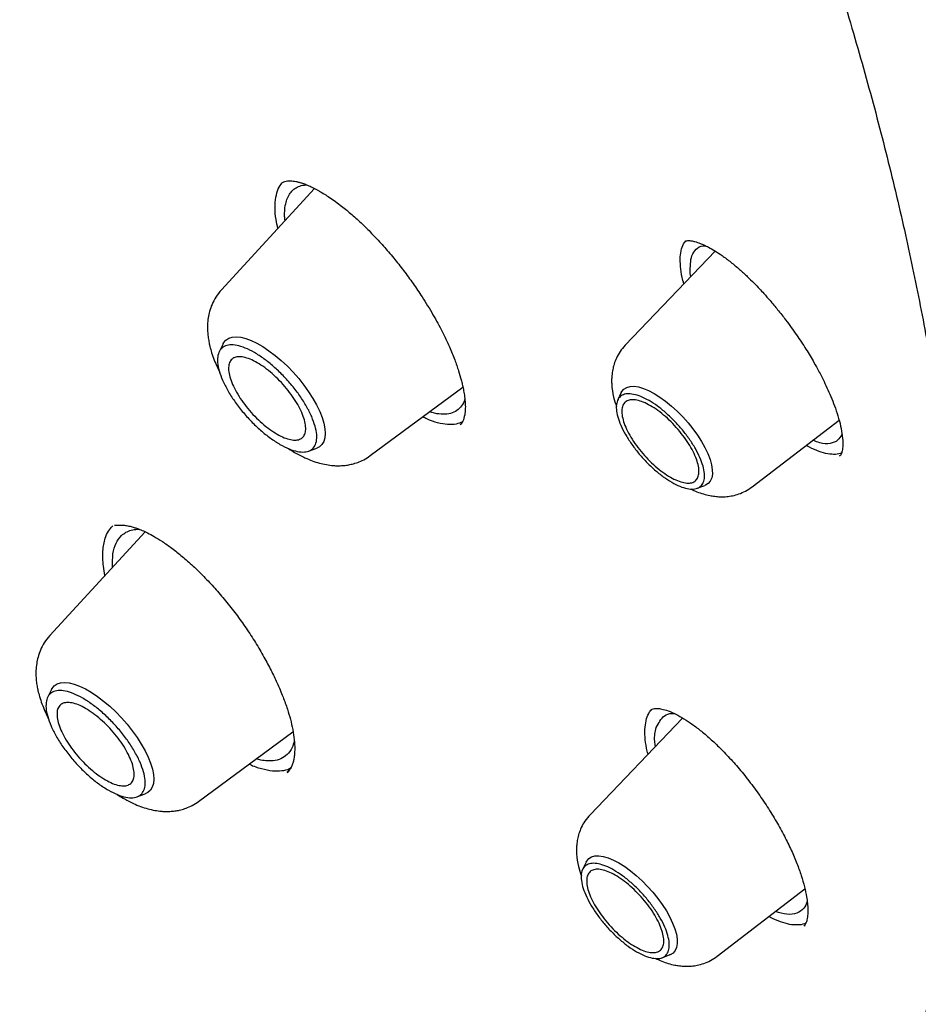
# Model space of a CAD drawing. Header units: millimetres. Extents: x 8 to 955, y 12 to 2039.
# Tile 17 of 116: x 754 to 766, y 749 to 762. Entities that reach past the tile are written whole.
import ezdxf

# ---------------------------------------------------------------- set-up
doc = ezdxf.new("R2010")
doc.units = ezdxf.units.MM

msp = doc.modelspace()

# ---------------------------------------------------------------- linework, layer by layer
at = {"color": 7, "linetype": 'Continuous', "lineweight": 30}
for p, q in [((757.492, 759.59), (756.254, 758.245)), ((762.813, 758.76), (761.617, 757.51)), ((762.407, 758.882), (762.41, 758.884)), ((762.489, 758.422), (762.481, 758.462)), ((756.276, 757.529), (756.225, 757.424)), ((758.23, 756.043), (759.462, 756.952)), ((761.565, 756.88), (761.518, 756.784)), ((763.305, 755.63), (764.456, 756.514)), ((757.411, 756.102), (757.521, 756.142)), ((764.469, 756.044), (764.464, 756.037)), ((762.572, 755.609), (762.673, 755.646)), ((755.244, 755.03), (753.975, 753.651)), ((753.998, 752.935), (753.946, 752.831)), ((762.378, 752.556), (761.15, 751.272)), ((755.952, 751.449), (757.205, 752.375)), ((757.147, 751.855), (757.127, 751.828)), ((757.137, 751.849), (757.141, 751.852)), ((757.14, 751.849), (757.138, 751.847)), ((755.133, 751.509), (755.242, 751.549)), ((761.098, 750.643), (761.051, 750.546)), ((762.838, 749.392), (764.003, 750.287)), ((763.998, 749.803), (763.99, 749.794)), ((762.105, 749.371), (762.207, 749.408))]:
    msp.add_line(p, q, dxfattribs=at)
at = {"color": 7, "linetype": 'Continuous', "lineweight": 30, "flags": 128}
for points in [[(756.276, 757.529), (756.284, 757.543), (756.313, 757.578), (756.351, 757.603), (756.397, 757.618), (756.451, 757.623), (756.512, 757.617), (756.578, 757.6), (756.65, 757.574), (756.726, 757.537), (756.805, 757.492), (756.886, 757.437), (756.968, 757.375), (757.05, 757.306), (757.13, 757.231), (757.207, 757.151), (757.281, 757.067), (757.35, 756.98), (757.413, 756.892), (757.469, 756.803), (757.519, 756.716), (757.56, 756.631), (757.593, 756.549), (757.616, 756.472), (757.63, 756.401), (757.634, 756.336), (757.629, 756.279), (757.614, 756.23), (757.59, 756.19), (757.556, 756.16), (757.521, 756.142)], [(761.565, 756.88), (761.573, 756.894), (761.6, 756.927), (761.637, 756.949), (761.682, 756.962), (761.734, 756.964), (761.793, 756.955), (761.858, 756.936), (761.927, 756.907), (762.001, 756.869), (762.076, 756.821), (762.153, 756.766), (762.231, 756.702), (762.307, 756.633), (762.38, 756.558), (762.451, 756.48), (762.516, 756.398), (762.576, 756.315), (762.63, 756.231), (762.676, 756.149), (762.713, 756.069), (762.743, 755.993), (762.763, 755.921), (762.773, 755.856), (762.774, 755.797), (762.765, 755.746), (762.746, 755.704), (762.719, 755.672), (762.682, 755.649), (762.673, 755.646)], [(753.998, 752.935), (754.006, 752.95), (754.035, 752.985), (754.073, 753.01), (754.119, 753.025), (754.172, 753.029), (754.233, 753.023), (754.3, 753.007), (754.372, 752.98), (754.448, 752.944), (754.527, 752.898), (754.608, 752.844), (754.69, 752.782), (754.771, 752.713), (754.851, 752.637), (754.928, 752.557), (755.002, 752.473), (755.071, 752.386), (755.134, 752.298), (755.191, 752.21), (755.24, 752.122), (755.282, 752.037), (755.314, 751.956), (755.338, 751.879), (755.352, 751.807), (755.356, 751.742), (755.351, 751.685), (755.336, 751.636), (755.311, 751.597), (755.278, 751.567), (755.242, 751.549)], [(761.098, 750.643), (761.106, 750.656), (761.134, 750.689), (761.17, 750.711), (761.215, 750.724), (761.267, 750.726), (761.326, 750.717), (761.391, 750.698), (761.461, 750.669), (761.534, 750.631), (761.61, 750.583), (761.687, 750.528), (761.764, 750.465), (761.84, 750.395), (761.914, 750.32), (761.984, 750.242), (762.049, 750.16), (762.109, 750.077), (762.163, 749.993), (762.209, 749.911), (762.247, 749.831), (762.276, 749.755), (762.296, 749.683), (762.306, 749.618), (762.307, 749.559), (762.298, 749.508), (762.28, 749.467), (762.252, 749.434), (762.215, 749.411), (762.207, 749.408)]]:
    msp.add_lwpolyline(points, dxfattribs=at)
at = {"color": 7, "linetype": 'Continuous', "lineweight": 30}
for points, knots in [([(777.789, 753.969), (777.847, 754.024), (777.96, 754.13), (778.098, 754.267), (778.213, 754.383), (778.318, 754.493), (778.421, 754.603), (778.52, 754.713), (778.619, 754.825), (778.719, 754.942), (778.824, 755.068), (778.937, 755.209), (779.057, 755.364), (779.181, 755.531), (779.293, 755.688), (779.392, 755.832), (779.478, 755.961), (779.56, 756.09), (779.64, 756.218), (779.715, 756.342), (779.783, 756.458), (779.838, 756.554), (779.883, 756.635), (779.924, 756.708), (779.968, 756.79), (780.018, 756.885), (780.073, 756.991), (780.129, 757.103), (780.19, 757.228), (780.255, 757.364), (780.322, 757.511), (780.387, 757.658), (780.448, 757.801), (780.503, 757.935), (780.55, 758.054), (780.587, 758.15), (780.616, 758.227), (780.641, 758.291), (780.666, 758.361), (780.695, 758.442), (780.729, 758.538), (780.766, 758.645), (780.804, 758.759), (780.842, 758.878), (780.881, 759.001), (780.919, 759.128), (780.956, 759.255), (780.99, 759.374), (781.018, 759.477), (781.04, 759.561), (781.058, 759.63), (781.074, 759.694), (781.092, 759.765), (781.112, 759.847), (781.134, 759.939), (781.165, 760.072), (781.204, 760.247), (781.248, 760.462), (781.29, 760.682), (781.33, 760.904), (781.367, 761.128), (781.401, 761.355), (781.43, 761.572), (781.456, 761.774), (781.476, 761.955), (781.493, 762.12), (781.508, 762.271), (781.521, 762.415), (781.534, 762.572), (781.547, 762.751), (781.56, 762.956), (781.571, 763.181), (781.582, 763.429), (781.588, 763.656), (781.592, 763.857), (781.594, 764.025), (781.595, 764.19), (781.595, 764.342), (781.594, 764.476), (781.592, 764.59), (781.59, 764.681), (781.589, 764.752), (781.588, 764.811), (781.586, 764.876), (781.584, 764.953), (781.581, 765.046), (781.576, 765.162), (781.571, 765.303), (781.563, 765.469), (781.553, 765.646), (781.537, 765.907), (781.513, 766.246), (781.477, 766.66), (781.439, 767.034), (781.401, 767.369), (781.364, 767.665), (781.326, 767.95), (781.288, 768.218), (781.251, 768.462), (781.217, 768.68), (781.189, 768.855), (781.165, 768.993), (781.147, 769.097), (781.131, 769.193), (781.113, 769.292), (781.093, 769.405), (781.068, 769.539), (781.04, 769.69), (781.008, 769.855), (780.959, 770.107), (780.889, 770.447), (780.795, 770.88), (780.691, 771.334), (780.575, 771.816), (780.444, 772.336), (780.324, 772.787), (780.22, 773.16), (780.14, 773.445), (780.055, 773.738), (779.968, 774.033), (779.873, 774.346), (779.775, 774.663), (779.675, 774.977), (779.583, 775.261), (779.5, 775.514), (779.434, 775.708), (779.386, 775.851), (779.355, 775.942), (779.331, 776.011), (779.315, 776.059), (779.301, 776.1), (779.284, 776.148), (779.258, 776.224), (779.22, 776.333), (779.168, 776.481), (779.105, 776.661), (779.029, 776.873), (778.941, 777.116), (778.84, 777.389), (778.727, 777.691), (778.605, 778.012), (778.454, 778.404), (778.279, 778.848), (778.081, 779.338), (777.891, 779.799), (777.709, 780.23), (777.547, 780.606), (777.406, 780.931), (777.285, 781.207), (777.17, 781.464), (777.062, 781.704), (776.937, 781.979), (776.788, 782.305), (776.606, 782.696), (776.407, 783.118), (776.189, 783.571), (775.953, 784.055), (775.711, 784.544), (775.463, 785.035), (775.212, 785.526), (774.946, 786.038), (774.672, 786.557), (774.397, 787.069), (774.13, 787.558), (773.865, 788.038), (773.603, 788.508), (773.344, 788.964), (773.099, 789.391), (772.868, 789.788), (772.658, 790.146), (772.469, 790.466), (772.295, 790.757), (772.122, 791.046), (771.941, 791.345), (771.726, 791.698), (771.472, 792.109), (771.178, 792.583), (770.852, 793.101), (770.492, 793.664), (770.098, 794.273), (769.68, 794.909), (769.248, 795.557), (768.7, 796.368), (768.037, 797.33), (767.255, 798.436), (766.475, 799.515), (765.698, 800.566), (764.85, 801.689), (763.921, 802.889), (762.902, 804.172), (761.864, 805.446), (760.807, 806.71), (759.738, 807.956), (758.66, 809.182), (757.574, 810.389), (756.473, 811.581), (755.416, 812.699), (754.404, 813.744), (753.442, 814.719), (752.472, 815.68), (751.495, 816.629), (750.51, 817.564), (749.532, 818.473), (748.552, 819.365), (747.566, 820.244), (746.552, 821.127), (745.513, 822.012), (744.597, 822.774), (743.821, 823.406), (743.201, 823.904), (742.605, 824.375), (742.036, 824.819), (741.493, 825.237), (740.985, 825.622), (740.512, 825.977), (740.068, 826.306), (739.633, 826.625), (739.196, 826.941), (738.831, 827.202), (738.542, 827.408), (738.329, 827.558), (738.114, 827.708), (737.898, 827.859), (737.677, 828.013), (737.425, 828.186), (737.132, 828.386), (736.79, 828.617), (736.412, 828.871), (736.014, 829.134), (735.6, 829.406), (735.171, 829.683), (734.713, 829.974), (734.228, 830.279), (733.715, 830.596), (733.174, 830.924), (732.606, 831.263), (732.22, 831.487), (732.022, 831.602)], [0, 0, 0, 0, 0.0032802, 0.0063884, 0.0092715, 0.0118205, 0.0140473, 0.0167212, 0.019258, 0.021891, 0.024848, 0.0280572, 0.0315544, 0.0352626, 0.039126, 0.0419593, 0.0447593, 0.0475158, 0.0502287, 0.0528915, 0.0553176, 0.0574217, 0.0588492, 0.0602418, 0.0618912, 0.063803, 0.0659745, 0.0682358, 0.0704859, 0.0733336, 0.0761633, 0.078975, 0.0817561, 0.0842889, 0.0864943, 0.0883723, 0.0896183, 0.0906937, 0.0919278, 0.0934088, 0.0951368, 0.0970956, 0.0991457, 0.1012546, 0.1034221, 0.1056484, 0.1079302, 0.1100319, 0.1118078, 0.1132581, 0.1143035, 0.115339, 0.1165468, 0.1179269, 0.1194792, 0.1212038, 0.1246486, 0.1282317, 0.1318229, 0.1354223, 0.1390297, 0.1426453, 0.1462384, 0.149309, 0.1521237, 0.1546827, 0.1569859, 0.1590896, 0.1613007, 0.1641574, 0.1672371, 0.1706002, 0.1742802, 0.1782771, 0.1806589, 0.1831405, 0.1856182, 0.1878244, 0.1897458, 0.1913822, 0.1927338, 0.1936408, 0.1943888, 0.1952826, 0.1963881, 0.1977054, 0.1992344, 0.2013083, 0.203676, 0.2062154, 0.2087244, 0.2145643, 0.2202157, 0.2256789, 0.2297328, 0.2336765, 0.2375069, 0.2410626, 0.2442536, 0.24708, 0.2495419, 0.2510709, 0.2524157, 0.2535761, 0.254768, 0.2562311, 0.257932, 0.2598946, 0.2620411, 0.2642155, 0.2694875, 0.2748929, 0.2804648, 0.2864069, 0.2927537, 0.299505, 0.3028281, 0.3062409, 0.3097436, 0.3133296, 0.3167869, 0.3208531, 0.3245455, 0.3278641, 0.3308091, 0.3333805, 0.3346601, 0.3357589, 0.336561, 0.337064, 0.3374338, 0.3379825, 0.3387174, 0.340059, 0.3417654, 0.3438366, 0.3462726, 0.3490733, 0.3521789, 0.3556363, 0.3593952, 0.3630973, 0.3689252, 0.3744073, 0.3795433, 0.3843335, 0.388778, 0.3920275, 0.3950638, 0.3978868, 0.4004965, 0.4029782, 0.4069154, 0.4111755, 0.4157584, 0.420664, 0.4258924, 0.4314434, 0.4364581, 0.4417099, 0.4471986, 0.4528541, 0.4583043, 0.4634947, 0.4684252, 0.4735487, 0.478358, 0.482853, 0.4870339, 0.4909007, 0.4941366, 0.4971143, 0.5000673, 0.5032061, 0.5065307, 0.5111653, 0.5161183, 0.5213899, 0.5273914, 0.5337584, 0.5404881, 0.5473115, 0.5540526, 0.5658853, 0.5774556, 0.5887637, 0.5998098, 0.6106084, 0.6242772, 0.6379451, 0.6516121, 0.6652785, 0.6789445, 0.6923664, 0.7057882, 0.7192102, 0.7326327, 0.7440221, 0.755412, 0.7668023, 0.7781929, 0.789584, 0.8010087, 0.8120113, 0.823275, 0.8347998, 0.8465859, 0.8586334, 0.8658795, 0.8728957, 0.8796153, 0.8860381, 0.8921642, 0.8979934, 0.9032177, 0.9081781, 0.9130184, 0.9179565, 0.9229944, 0.9253797, 0.9277867, 0.9302155, 0.9326661, 0.9351384, 0.9377537, 0.9412211, 0.945106, 0.9494085, 0.9541286, 0.9586961, 0.9635966, 0.9688303, 0.9743973, 0.9802976, 0.9865315, 0.9930989, 1, 1, 1, 1]), ([(693.8, 821.571), (693.875, 821.629), (694.032, 821.75), (694.281, 821.924), (694.545, 822.096), (694.817, 822.258), (695.096, 822.411), (695.383, 822.555), (695.677, 822.69), (695.979, 822.815), (696.288, 822.932), (696.604, 823.039), (696.927, 823.137), (697.258, 823.226), (697.595, 823.305), (697.939, 823.376), (698.29, 823.437), (698.648, 823.489), (699.012, 823.531), (699.383, 823.565), (699.761, 823.589), (700.145, 823.604), (700.536, 823.609), (700.933, 823.605), (701.336, 823.592), (701.745, 823.57), (702.161, 823.539), (702.582, 823.498), (703.01, 823.448), (703.443, 823.388), (703.882, 823.32), (704.326, 823.242), (704.776, 823.155), (705.232, 823.058), (705.693, 822.953), (706.159, 822.838), (706.63, 822.714), (707.106, 822.581), (707.587, 822.439), (708.073, 822.287), (708.563, 822.127), (709.058, 821.958), (709.558, 821.779), (710.062, 821.592), (710.57, 821.395), (711.082, 821.19), (711.598, 820.976), (712.118, 820.753), (712.642, 820.521), (713.169, 820.281), (713.7, 820.032), (714.234, 819.774), (714.771, 819.508), (715.311, 819.233), (715.855, 818.95), (716.401, 818.659), (716.95, 818.359), (717.502, 818.051), (718.056, 817.735), (718.612, 817.411), (719.171, 817.079), (719.731, 816.739), (720.294, 816.391), (720.858, 816.035), (721.424, 815.671), (721.992, 815.3), (722.561, 814.922), (723.131, 814.536), (723.703, 814.142), (724.275, 813.741), (724.849, 813.334), (725.423, 812.919), (725.998, 812.497), (726.573, 812.068), (727.148, 811.632), (727.724, 811.19), (728.3, 810.741), (728.876, 810.286), (729.452, 809.824), (730.027, 809.356), (730.602, 808.882), (731.176, 808.402), (731.75, 807.915), (732.323, 807.423), (732.895, 806.925), (733.465, 806.422), (734.035, 805.913), (734.603, 805.399), (735.17, 804.879), (735.734, 804.355), (736.298, 803.825), (736.859, 803.29), (737.418, 802.751), (737.976, 802.207), (738.53, 801.658), (739.083, 801.105), (739.633, 800.548), (740.18, 799.987), (740.725, 799.421), (741.266, 798.852), (741.805, 798.279), (742.34, 797.702), (742.872, 797.122), (743.401, 796.538), (743.926, 795.951), (744.448, 795.361), (744.966, 794.769), (745.479, 794.173), (745.989, 793.574), (746.495, 792.974), (746.997, 792.37), (747.494, 791.765), (747.987, 791.157), (748.475, 790.547), (748.958, 789.936), (749.437, 789.322), (749.911, 788.707), (750.379, 788.091), (750.843, 787.474), (751.301, 786.855), (751.754, 786.235), (752.202, 785.614), (752.644, 784.993), (753.08, 784.371), (753.511, 783.749), (753.936, 783.126), (754.355, 782.504), (754.767, 781.881), (755.174, 781.258), (755.575, 780.636), (755.969, 780.014), (756.357, 779.393), (756.738, 778.772), (757.112, 778.153), (757.48, 777.534), (757.842, 776.916), (758.196, 776.3), (758.544, 775.685), (758.884, 775.072), (759.217, 774.46), (759.544, 773.851), (759.863, 773.243), (760.175, 772.638), (760.479, 772.034), (760.776, 771.434), (761.065, 770.835), (761.347, 770.24), (761.621, 769.647), (761.888, 769.057), (762.147, 768.471), (762.398, 767.887), (762.641, 767.307), (762.876, 766.731), (763.103, 766.158), (763.322, 765.589), (763.533, 765.024), (763.736, 764.463), (763.931, 763.906), (764.118, 763.354), (764.296, 762.806), (764.466, 762.262), (764.628, 761.723), (764.782, 761.19), (764.927, 760.661), (765.063, 760.137), (765.191, 759.618), (765.311, 759.105), (765.422, 758.597), (765.525, 758.094), (765.619, 757.598), (765.705, 757.107), (765.782, 756.622), (765.85, 756.143), (765.91, 755.67), (765.961, 755.204), (766.004, 754.743), (766.038, 754.29), (766.064, 753.842), (766.081, 753.402), (766.089, 752.968), (766.089, 752.541), (766.08, 752.121), (766.063, 751.708), (766.037, 751.302), (766.002, 750.904), (765.959, 750.512), (765.908, 750.129), (765.848, 749.752), (765.779, 749.383), (765.703, 749.022), (765.617, 748.668), (765.523, 748.322), (765.421, 747.984), (765.31, 747.653), (765.191, 747.331), (765.064, 747.016), (764.928, 746.71), (764.784, 746.411), (764.632, 746.121), (764.471, 745.839), (764.302, 745.565), (764.125, 745.299), (763.939, 745.042), (763.746, 744.793), (763.543, 744.553), (763.371, 744.361), (763.263, 744.252), (763.228, 744.217)], [0, 0, 0, 0, 0.004492, 0.009453, 0.014412, 0.019368, 0.02432, 0.029268, 0.03421, 0.039148, 0.044081, 0.049008, 0.05393, 0.058848, 0.06376, 0.068668, 0.073572, 0.078472, 0.083368, 0.088262, 0.093152, 0.09804, 0.102926, 0.10781, 0.112693, 0.117574, 0.122454, 0.127333, 0.132212, 0.13709, 0.141967, 0.146845, 0.151722, 0.156599, 0.161476, 0.166353, 0.171231, 0.176109, 0.180987, 0.185865, 0.190744, 0.195623, 0.200502, 0.205382, 0.210262, 0.215143, 0.220024, 0.224905, 0.229787, 0.234669, 0.239552, 0.244435, 0.249318, 0.254202, 0.259086, 0.263971, 0.268856, 0.273741, 0.278627, 0.283513, 0.288399, 0.293286, 0.298173, 0.30306, 0.307947, 0.312835, 0.317723, 0.322611, 0.3275, 0.332389, 0.337278, 0.342167, 0.347056, 0.351946, 0.356835, 0.361725, 0.366615, 0.371506, 0.376396, 0.381287, 0.386177, 0.391068, 0.395959, 0.40085, 0.405741, 0.410633, 0.415524, 0.420416, 0.425307, 0.430199, 0.435091, 0.439982, 0.444874, 0.449766, 0.454658, 0.45955, 0.464442, 0.469334, 0.474227, 0.479119, 0.484011, 0.488903, 0.493796, 0.498688, 0.50358, 0.508472, 0.513365, 0.518257, 0.523149, 0.528041, 0.532933, 0.537826, 0.542718, 0.54761, 0.552502, 0.557394, 0.562286, 0.567178, 0.572069, 0.576961, 0.581853, 0.586744, 0.591636, 0.596527, 0.601418, 0.60631, 0.611201, 0.616092, 0.620982, 0.625873, 0.630763, 0.635654, 0.640544, 0.645434, 0.650324, 0.655214, 0.660103, 0.664992, 0.669882, 0.67477, 0.679659, 0.684548, 0.689436, 0.694324, 0.699211, 0.704099, 0.708986, 0.713873, 0.718759, 0.723645, 0.728531, 0.733417, 0.738302, 0.743187, 0.748072, 0.752956, 0.757839, 0.762723, 0.767606, 0.772488, 0.77737, 0.782252, 0.787133, 0.792014, 0.796895, 0.801775, 0.806654, 0.811533, 0.816412, 0.82129, 0.826168, 0.831046, 0.835923, 0.8408, 0.845677, 0.850554, 0.855431, 0.860307, 0.865184, 0.870061, 0.874938, 0.879816, 0.884694, 0.889573, 0.894453, 0.899334, 0.904216, 0.9091, 0.913986, 0.918875, 0.923766, 0.92866, 0.933557, 0.938458, 0.943363, 0.948273, 0.953187, 0.958106, 0.96303, 0.967959, 0.972893, 0.977833, 0.982777, 0.987727, 0.99268, 0.997637, 1, 1, 1, 1]), ([(757.047, 759.66), (757.058, 759.668), (757.078, 759.682), (757.111, 759.691), (757.142, 759.694), (757.17, 759.695), (757.205, 759.692), (757.243, 759.686), (757.285, 759.676), (757.331, 759.662), (757.385, 759.642), (757.459, 759.609), (757.561, 759.556), (757.696, 759.472), (757.841, 759.367), (757.987, 759.246), (758.127, 759.12), (758.267, 758.98), (758.406, 758.829), (758.543, 758.669), (758.675, 758.502), (758.801, 758.329), (758.933, 758.133), (759.065, 757.919), (759.186, 757.696), (759.281, 757.495), (759.352, 757.321), (759.403, 757.175), (759.435, 757.068), (759.455, 756.988), (759.469, 756.92), (759.483, 756.841), (759.492, 756.755), (759.496, 756.665), (759.489, 756.611), (759.485, 756.583)], [0, 0, 0, 0, 0.039367, 0.071111, 0.095164, 0.111436, 0.129693, 0.146852, 0.163727, 0.180339, 0.198335, 0.219292, 0.251887, 0.289843, 0.333155, 0.368877, 0.405062, 0.441179, 0.477266, 0.513365, 0.549468, 0.58555, 0.621584, 0.669504, 0.715295, 0.756859, 0.794066, 0.827009, 0.85574, 0.86974, 0.887608, 0.909583, 0.935641, 0.96577, 1, 1, 1, 1]), ([(756.977, 759.475), (756.986, 759.515), (757.003, 759.592), (757.042, 759.644), (757.06, 759.668)], [0, 0, 0, 0, 0.528616, 1, 1, 1, 1]), ([(757.103, 759.366), (757.11, 759.394), (757.122, 759.45), (757.156, 759.518), (757.201, 759.573), (757.26, 759.613), (757.322, 759.636), (757.369, 759.639), (757.388, 759.64)], [0, 0, 0, 0, 0.17015, 0.342948, 0.518397, 0.696495, 0.87724, 1, 1, 1, 1]), ([(757.004, 759.06), (756.995, 759.1), (756.974, 759.2), (756.963, 759.341), (756.972, 759.43), (756.977, 759.475)], [0, 0, 0, 0, 0.2497404, 0.6236101, 1, 1, 1, 1]), ([(757.101, 759.165), (757.098, 759.184), (757.088, 759.26), (757.097, 759.321), (757.103, 759.366)], [0, 0, 0, 0, 0.24875, 1, 1, 1, 1]), ([(762.351, 758.557), (762.348, 758.601), (762.344, 758.688), (762.364, 758.792), (762.391, 758.862), (762.417, 758.888), (762.424, 758.895)], [0, 0, 0, 0, 0.299819, 0.597443, 0.893871, 1, 1, 1, 1]), ([(762.407, 758.886), (762.413, 758.89), (762.424, 758.897), (762.444, 758.9), (762.466, 758.9), (762.492, 758.898), (762.517, 758.893), (762.545, 758.886), (762.576, 758.877), (762.616, 758.863), (762.665, 758.842), (762.728, 758.81), (762.809, 758.764), (762.907, 758.7), (763.018, 758.617), (763.13, 758.523), (763.233, 758.428), (763.322, 758.341), (763.395, 758.265), (763.466, 758.188), (763.547, 758.096), (763.644, 757.979), (763.763, 757.828), (763.89, 757.652), (763.997, 757.491), (764.072, 757.368), (764.129, 757.271), (764.192, 757.157), (764.253, 757.037), (764.311, 756.913), (764.362, 756.794), (764.411, 756.666), (764.454, 756.532), (764.488, 756.396), (764.499, 756.314), (764.504, 756.272)], [0, 0, 0, 0, 0.044826, 0.081217, 0.109124, 0.128631, 0.144384, 0.158636, 0.177139, 0.193611, 0.214145, 0.239451, 0.269567, 0.304516, 0.344168, 0.382247, 0.415353, 0.443449, 0.466499, 0.484739, 0.511251, 0.54394, 0.579183, 0.629224, 0.675708, 0.697564, 0.718874, 0.745967, 0.781026, 0.808798, 0.840065, 0.874809, 0.913024, 0.954727, 1, 1, 1, 1]), ([(762.481, 758.462), (762.481, 758.55), (762.481, 758.687), (762.557, 758.79), (762.62, 758.834), (762.673, 758.832), (762.685, 758.831)], [0, 0, 0, 0, 0.42764, 0.670313, 0.931753, 1, 1, 1, 1]), ([(762.396, 758.324), (762.388, 758.354), (762.364, 758.438), (762.356, 758.51), (762.351, 758.557)], [0, 0, 0, 0, 0.352061, 1, 1, 1, 1]), ([(756.254, 758.245), (756.228, 758.214), (756.179, 758.154), (756.129, 758.056), (756.097, 757.964), (756.077, 757.872), (756.069, 757.786), (756.069, 757.71), (756.075, 757.641), (756.084, 757.576), (756.098, 757.507), (756.118, 757.429), (756.159, 757.306), (756.204, 757.209), (756.234, 757.145)], [0, 0, 0, 0, 0.105421, 0.200111, 0.283968, 0.357121, 0.43851, 0.502713, 0.555496, 0.617133, 0.669376, 0.741278, 0.828709, 1, 1, 1, 1]), ([(761.617, 757.51), (761.593, 757.482), (761.548, 757.43), (761.5, 757.343), (761.469, 757.263), (761.449, 757.184), (761.439, 757.111), (761.436, 757.045), (761.438, 756.951), (761.455, 756.832), (761.488, 756.737), (761.501, 756.696)], [0, 0, 0, 0, 0.126782, 0.239716, 0.338675, 0.423812, 0.516417, 0.587149, 0.652496, 0.849613, 1, 1, 1, 1]), ([(759.487, 756.8), (759.484, 756.789), (759.472, 756.743), (759.431, 756.684), (759.364, 756.626), (759.277, 756.595), (759.172, 756.59), (759.085, 756.603), (759.03, 756.622), (759.02, 756.626)], [0, 0, 0, 0, 0.055733, 0.233321, 0.412615, 0.593665, 0.772126, 0.957634, 1, 1, 1, 1]), ([(759.455, 756.492), (759.428, 756.481), (759.37, 756.456), (759.26, 756.452), (759.128, 756.476), (759.016, 756.512), (758.946, 756.549), (758.928, 756.558)], [0, 0, 0, 0, 0.206075, 0.443245, 0.681102, 0.919132, 1, 1, 1, 1]), ([(759.485, 756.583), (759.478, 756.553), (759.464, 756.492), (759.438, 756.465), (759.425, 756.451)], [0, 0, 0, 0, 0.492078, 1, 1, 1, 1]), ([(764.496, 756.326), (764.478, 756.297), (764.442, 756.236), (764.34, 756.199), (764.228, 756.198), (764.14, 756.234), (764.109, 756.247)], [0, 0, 0, 0, 0.253368, 0.537182, 0.836741, 1, 1, 1, 1]), ([(764.489, 756.079), (764.484, 756.076), (764.455, 756.061), (764.386, 756.057), (764.281, 756.068), (764.161, 756.109), (764.073, 756.147), (764.023, 756.177), (764.02, 756.179)], [0, 0, 0, 0, 0.046637, 0.281158, 0.515824, 0.749937, 0.983845, 1, 1, 1, 1]), ([(764.504, 756.272), (764.506, 756.238), (764.509, 756.172), (764.499, 756.105), (764.485, 756.058), (764.471, 756.042), (764.464, 756.034)], [0, 0, 0, 0, 0.246051, 0.494635, 0.745907, 1, 1, 1, 1]), ([(757.149, 756.134), (757.175, 756.117), (757.246, 756.071), (757.382, 756.003), (757.551, 755.939), (757.699, 755.912), (757.802, 755.907), (757.866, 755.91), (757.929, 755.917), (757.996, 755.931), (758.069, 755.953), (758.15, 755.988), (758.202, 756.024), (758.23, 756.043)], [0, 0, 0, 0, 0.074502, 0.203531, 0.38265, 0.549531, 0.604958, 0.660426, 0.718526, 0.772739, 0.837637, 0.913386, 1, 1, 1, 1]), ([(762.487, 755.602), (762.514, 755.588), (762.596, 755.548), (762.705, 755.518), (762.807, 755.501), (762.881, 755.495), (762.961, 755.497), (763.045, 755.509), (763.129, 755.533), (763.219, 755.57), (763.275, 755.609), (763.305, 755.63)], [0, 0, 0, 0, 0.103629, 0.31253, 0.387672, 0.471251, 0.573351, 0.662871, 0.763801, 0.876231, 1, 1, 1, 1]), ([(754.708, 754.448), (754.701, 754.49), (754.687, 754.57), (754.679, 754.679), (754.68, 754.776), (754.69, 754.866), (754.713, 754.956), (754.75, 755.042), (754.791, 755.087), (754.812, 755.11)], [0, 0, 0, 0, 0.14165, 0.267178, 0.393561, 0.522633, 0.652632, 0.825173, 1, 1, 1, 1]), ([(754.836, 755.119), (754.849, 755.12), (754.873, 755.121), (754.918, 755.121), (754.975, 755.117), (755.037, 755.105), (755.09, 755.091), (755.143, 755.073), (755.203, 755.05), (755.277, 755.015), (755.367, 754.967), (755.474, 754.901), (755.598, 754.813), (755.735, 754.704), (755.878, 754.578), (756.023, 754.436), (756.168, 754.282), (756.311, 754.115), (756.451, 753.937), (756.584, 753.751), (756.708, 753.559), (756.819, 753.371), (756.914, 753.193), (756.999, 753.015), (757.072, 752.842), (757.13, 752.68), (757.173, 752.536), (757.204, 752.398), (757.224, 752.267), (757.229, 752.172), (757.227, 752.112), (757.225, 752.079), (757.222, 752.047), (757.217, 752.01), (757.207, 751.967), (757.19, 751.919), (757.165, 751.87), (757.139, 751.845), (757.124, 751.831)], [0, 0, 0, 0, 0.039637, 0.073231, 0.100614, 0.122913, 0.141508, 0.15636, 0.174205, 0.194784, 0.218756, 0.24617, 0.277154, 0.310769, 0.344953, 0.379589, 0.414617, 0.449993, 0.485698, 0.521778, 0.558274, 0.594158, 0.627541, 0.65836, 0.69544, 0.727961, 0.75669, 0.787519, 0.821666, 0.854902, 0.8663, 0.87712, 0.887412, 0.900467, 0.918271, 0.940791, 0.968019, 1, 1, 1, 1]), ([(754.808, 754.556), (754.808, 754.619), (754.807, 754.743), (754.849, 754.886), (754.902, 754.95), (754.929, 754.981)], [0, 0, 0, 0, 0.337659, 0.674191, 1, 1, 1, 1]), ([(754.929, 754.981), (754.947, 754.997), (754.985, 755.027), (755.056, 755.054), (755.117, 755.066), (755.157, 755.064), (755.167, 755.063)], [0, 0, 0, 0, 0.296829, 0.59828, 0.904353, 1, 1, 1, 1]), ([(753.975, 753.651), (753.949, 753.62), (753.901, 753.561), (753.851, 753.463), (753.818, 753.37), (753.799, 753.279), (753.791, 753.193), (753.791, 753.116), (753.796, 753.047), (753.805, 752.983), (753.819, 752.914), (753.84, 752.836), (753.88, 752.712), (753.926, 752.616), (753.956, 752.552)], [0, 0, 0, 0, 0.105421, 0.200111, 0.283968, 0.357121, 0.43851, 0.502713, 0.555496, 0.617133, 0.669376, 0.741278, 0.828709, 1, 1, 1, 1]), ([(761.901, 752.548), (761.912, 752.581), (761.929, 752.629), (761.96, 752.66), (761.97, 752.67)], [0, 0, 0, 0, 0.6754969, 1, 1, 1, 1]), ([(761.945, 752.654), (761.955, 752.662), (761.972, 752.675), (762.002, 752.682), (762.03, 752.684), (762.057, 752.683), (762.086, 752.679), (762.135, 752.67), (762.211, 752.645), (762.313, 752.597), (762.422, 752.532), (762.539, 752.452), (762.662, 752.355), (762.794, 752.239), (762.934, 752.102), (763.078, 751.945), (763.225, 751.768), (763.369, 751.577), (763.504, 751.379), (763.625, 751.181), (763.732, 750.988), (763.824, 750.802), (763.898, 750.626), (763.957, 750.462), (763.999, 750.313), (764.025, 750.191), (764.039, 750.092), (764.044, 750.006), (764.041, 749.925), (764.032, 749.883), (764.027, 749.86)], [0, 0, 0, 0, 0.041785, 0.075836, 0.102052, 0.120382, 0.136643, 0.15454, 0.193082, 0.230602, 0.266851, 0.30211, 0.338769, 0.377204, 0.41737, 0.459248, 0.502856, 0.547902, 0.592347, 0.635762, 0.678104, 0.719373, 0.759565, 0.798612, 0.836698, 0.873864, 0.901142, 0.92835, 0.960796, 1, 1, 1, 1]), ([(762.03, 752.43), (762.061, 752.49), (762.109, 752.583), (762.207, 752.621), (762.26, 752.616), (762.27, 752.615)], [0, 0, 0, 0, 0.58895, 0.923162, 1, 1, 1, 1]), ([(761.92, 752.077), (761.913, 752.103), (761.892, 752.185), (761.879, 752.306), (761.877, 752.44), (761.893, 752.512), (761.901, 752.548)], [0, 0, 0, 0, 0.137618, 0.423784, 0.710886, 1, 1, 1, 1]), ([(762.019, 752.181), (762.015, 752.203), (761.999, 752.305), (762.016, 752.375), (762.03, 752.43)], [0, 0, 0, 0, 0.222045, 1, 1, 1, 1]), ([(757.222, 752.25), (757.214, 752.219), (757.194, 752.145), (757.151, 752.098), (757.126, 752.07)], [0, 0, 0, 0, 0.4098101, 1, 1, 1, 1]), ([(757.126, 752.07), (757.1, 752.05), (757.048, 752.01), (756.957, 751.987), (756.865, 751.985), (756.79, 751.994), (756.738, 752.009), (756.718, 752.015)], [0, 0, 0, 0, 0.259721, 0.524202, 0.703292, 0.884565, 1, 1, 1, 1]), ([(756.623, 751.945), (756.624, 751.944), (756.683, 751.914), (756.788, 751.882), (756.933, 751.85), (757.057, 751.854), (757.138, 751.87), (757.171, 751.893), (757.176, 751.897)], [0, 0, 0, 0, 0.004545, 0.251425, 0.493222, 0.727155, 0.955046, 1, 1, 1, 1]), ([(754.871, 751.541), (754.897, 751.524), (754.968, 751.478), (755.103, 751.41), (755.273, 751.346), (755.42, 751.319), (755.524, 751.314), (755.587, 751.316), (755.65, 751.323), (755.718, 751.337), (755.79, 751.36), (755.871, 751.395), (755.924, 751.43), (755.952, 751.449)], [0, 0, 0, 0, 0.074502, 0.203531, 0.38265, 0.549531, 0.604958, 0.660426, 0.718526, 0.772739, 0.837637, 0.913386, 1, 1, 1, 1]), ([(761.15, 751.272), (761.126, 751.244), (761.081, 751.192), (761.034, 751.106), (761.002, 751.025), (760.982, 750.946), (760.972, 750.873), (760.969, 750.808), (760.971, 750.713), (760.989, 750.595), (761.021, 750.499), (761.035, 750.458)], [0, 0, 0, 0, 0.126782, 0.239716, 0.338675, 0.423812, 0.516417, 0.587149, 0.652496, 0.849613, 1, 1, 1, 1]), ([(764.034, 750.118), (764.021, 750.087), (763.99, 750.014), (763.898, 749.957), (763.772, 749.937), (763.664, 749.97), (763.612, 749.986)], [0, 0, 0, 0, 0.206396, 0.470719, 0.743793, 1, 1, 1, 1]), ([(764.017, 749.834), (764.011, 749.83), (763.98, 749.812), (763.908, 749.804), (763.801, 749.81), (763.68, 749.846), (763.586, 749.883), (763.532, 749.915), (763.525, 749.92)], [0, 0, 0, 0, 0.055301, 0.28225, 0.509347, 0.737173, 0.965139, 1, 1, 1, 1]), ([(764.027, 749.86), (764.022, 749.846), (764.014, 749.818), (764, 749.801), (763.993, 749.793)], [0, 0, 0, 0, 0.502558, 1, 1, 1, 1]), ([(762.02, 749.364), (762.048, 749.351), (762.13, 749.31), (762.238, 749.28), (762.34, 749.263), (762.414, 749.257), (762.494, 749.259), (762.578, 749.271), (762.663, 749.295), (762.753, 749.332), (762.809, 749.371), (762.838, 749.392)], [0, 0, 0, 0, 0.103629, 0.31253, 0.387672, 0.471251, 0.573351, 0.662871, 0.763801, 0.876231, 1, 1, 1, 1])]:
    msp.add_open_spline(points, degree=3, knots=knots, dxfattribs=at)
for points in [[(757.498, 756.435), (757.507, 756.397), (757.525, 756.319), (757.519, 756.226), (757.49, 756.154), (757.436, 756.107), (757.36, 756.087), (757.265, 756.094), (757.155, 756.128), (757.033, 756.189), (756.905, 756.273), (756.775, 756.377), (756.648, 756.497), (756.53, 756.63), (756.424, 756.769), (756.336, 756.909), (756.267, 757.045), (756.221, 757.172), (756.2, 757.285), (756.205, 757.379), (756.234, 757.451), (756.288, 757.498), (756.364, 757.518), (756.459, 757.511), (756.569, 757.477), (756.691, 757.416), (756.819, 757.333), (756.949, 757.228), (757.075, 757.108), (757.194, 756.975), (757.299, 756.836), (757.388, 756.696), (757.458, 756.559), (757.485, 756.476), (757.498, 756.435)], [(756.994, 756.328), (756.961, 756.349), (756.896, 756.389), (756.794, 756.472), (756.696, 756.565), (756.604, 756.668), (756.522, 756.776), (756.453, 756.885), (756.399, 756.991), (756.364, 757.09), (756.347, 757.178), (756.351, 757.251), (756.374, 757.307), (756.416, 757.344), (756.474, 757.359), (756.548, 757.354), (756.634, 757.327), (756.729, 757.28), (756.829, 757.215), (756.93, 757.134), (757.028, 757.04), (757.12, 756.937), (757.202, 756.829), (757.271, 756.72), (757.325, 756.614), (757.36, 756.515), (757.376, 756.427), (757.373, 756.354), (757.35, 756.298), (757.308, 756.262), (757.249, 756.246), (757.175, 756.252), (757.09, 756.277), (757.026, 756.311), (756.994, 756.328)], [(762.65, 755.905), (762.657, 755.871), (762.673, 755.802), (762.668, 755.719), (762.642, 755.655), (762.594, 755.613), (762.527, 755.595), (762.442, 755.601), (762.344, 755.632), (762.236, 755.686), (762.122, 755.76), (762.007, 755.853), (761.894, 755.96), (761.789, 756.078), (761.695, 756.202), (761.616, 756.326), (761.555, 756.447), (761.515, 756.56), (761.496, 756.66), (761.5, 756.744), (761.526, 756.808), (761.574, 756.85), (761.641, 756.868), (761.726, 756.861), (761.824, 756.831), (761.932, 756.777), (762.046, 756.703), (762.161, 756.61), (762.274, 756.503), (762.379, 756.385), (762.473, 756.261), (762.551, 756.137), (762.614, 756.015), (762.638, 755.942), (762.65, 755.905)], [(762.579, 755.946), (762.586, 755.916), (762.599, 755.856), (762.595, 755.783), (762.572, 755.727), (762.53, 755.69), (762.471, 755.675), (762.398, 755.68), (762.312, 755.707), (762.217, 755.754), (762.117, 755.819), (762.016, 755.9), (761.918, 755.994), (761.826, 756.097), (761.744, 756.205), (761.675, 756.314), (761.621, 756.42), (761.586, 756.519), (761.569, 756.607), (761.573, 756.68), (761.596, 756.736), (761.638, 756.772), (761.697, 756.788), (761.77, 756.783), (761.856, 756.756), (761.951, 756.709), (762.051, 756.644), (762.152, 756.563), (762.25, 756.469), (762.342, 756.366), (762.424, 756.258), (762.493, 756.149), (762.547, 756.042), (762.568, 755.978), (762.579, 755.946)], [(755.22, 751.842), (755.229, 751.803), (755.246, 751.726), (755.24, 751.633), (755.211, 751.561), (755.157, 751.514), (755.082, 751.493), (754.987, 751.5), (754.876, 751.535), (754.755, 751.595), (754.626, 751.679), (754.496, 751.783), (754.37, 751.904), (754.252, 752.036), (754.146, 752.175), (754.057, 752.316), (753.989, 752.452), (753.943, 752.579), (753.922, 752.692), (753.926, 752.786), (753.956, 752.858), (754.01, 752.905), (754.085, 752.925), (754.18, 752.918), (754.291, 752.883), (754.412, 752.823), (754.541, 752.739), (754.67, 752.635), (754.797, 752.514), (754.915, 752.382), (755.021, 752.243), (755.109, 752.103), (755.179, 751.966), (755.206, 751.883), (755.22, 751.842)], [(754.716, 751.735), (754.683, 751.755), (754.617, 751.796), (754.516, 751.878), (754.417, 751.972), (754.325, 752.075), (754.243, 752.183), (754.174, 752.292), (754.121, 752.398), (754.085, 752.497), (754.069, 752.584), (754.072, 752.658), (754.095, 752.714), (754.137, 752.75), (754.196, 752.766), (754.27, 752.76), (754.356, 752.734), (754.45, 752.687), (754.55, 752.621), (754.651, 752.54), (754.75, 752.446), (754.842, 752.343), (754.924, 752.235), (754.993, 752.126), (755.046, 752.02), (755.082, 751.922), (755.098, 751.834), (755.095, 751.761), (755.072, 751.705), (755.03, 751.668), (754.971, 751.652), (754.897, 751.658), (754.811, 751.684), (754.748, 751.718), (754.716, 751.735)], [(762.183, 749.667), (762.191, 749.633), (762.206, 749.564), (762.201, 749.481), (762.175, 749.417), (762.127, 749.375), (762.06, 749.357), (761.976, 749.364), (761.878, 749.394), (761.769, 749.448), (761.655, 749.522), (761.54, 749.615), (761.427, 749.722), (761.322, 749.84), (761.228, 749.964), (761.149, 750.088), (761.089, 750.209), (761.048, 750.322), (761.029, 750.422), (761.033, 750.506), (761.059, 750.57), (761.107, 750.612), (761.174, 750.63), (761.259, 750.623), (761.357, 750.593), (761.465, 750.539), (761.579, 750.465), (761.695, 750.372), (761.807, 750.265), (761.912, 750.147), (762.006, 750.023), (762.085, 749.899), (762.147, 749.777), (762.171, 749.704), (762.183, 749.667)], [(762.112, 749.708), (762.119, 749.678), (762.133, 749.618), (762.128, 749.545), (762.105, 749.489), (762.064, 749.453), (762.005, 749.437), (761.931, 749.442), (761.845, 749.469), (761.75, 749.516), (761.651, 749.581), (761.55, 749.662), (761.451, 749.756), (761.359, 749.859), (761.277, 749.967), (761.208, 750.077), (761.155, 750.182), (761.119, 750.281), (761.103, 750.369), (761.106, 750.442), (761.129, 750.498), (761.171, 750.535), (761.23, 750.55), (761.304, 750.545), (761.389, 750.518), (761.484, 750.471), (761.584, 750.406), (761.685, 750.325), (761.783, 750.231), (761.875, 750.128), (761.958, 750.02), (762.026, 749.911), (762.081, 749.804), (762.102, 749.74), (762.112, 749.708)]]:
    msp.add_open_spline(points, degree=3, dxfattribs=at)

doc.saveas('drawing.dxf')
